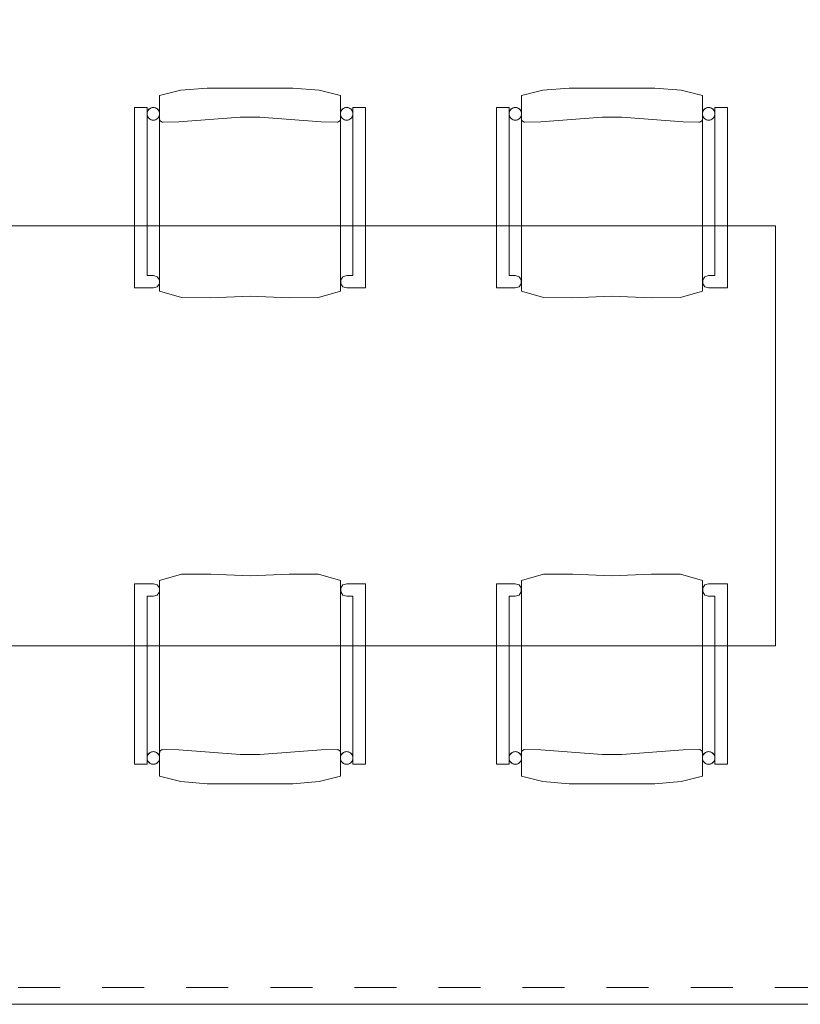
# Model space of a CAD drawing. Header units: centimetres. Extents: x -7.1 to 26.5, y -14.7 to 18.1.
# Tile 3 of 186: x 3.3 to 5.1, y -6.7 to -4.3. Entities that reach past the tile are written whole.
import ezdxf

# ---------------------------------------------------------------- set-up
doc = ezdxf.new("R2010")
doc.units = ezdxf.units.CM
doc.header["$LTSCALE"] = 10
doc.linetypes.add('AUSGEZOGEN', pattern=[0])
doc.linetypes.add('STRICHLINIE_S4', pattern=[0.0055, 0.0035, -0.001, 0, -0.001])
for name, color, linetype in [('XR$1$030 Chapes', 7, 'Continuous'), ('XR$1$065 Mobilier installé', 7, 'Continuous'), ('XR$1$080 Définition des locaux – Contour', 7, 'Continuous'), ('XR$3$035 Dalles', 7, 'Continuous')]:
    doc.layers.add(name, color=color, linetype=linetype)

msp = doc.modelspace()

# ---------------------------------------------------------------- linework, layer by layer
at = {"layer": 'XR$1$030 Chapes', "color": 7, "linetype": 'AUSGEZOGEN', "lineweight": 18, "transparency": 33554687}
msp.add_lwpolyline([(1.9518, -6.6565), (22.9518, -6.6565), (22.9518, -3.8565), (1.9518, -3.8565), (1.9518, -6.6565)], close=True, dxfattribs=at)
at = {"layer": 'XR$1$065 Mobilier installé', "color": 8, "linetype": 'AUSGEZOGEN', "lineweight": 13, "transparency": 33554687}
for p, q in [((3.6387, -4.481), (3.5884, -4.4936)), ((3.5884, -4.4936), (3.5884, -4.9594)), ((3.7014, -4.4759), (3.6387, -4.481)), ((3.8034, -4.4759), (3.7014, -4.4759)), ((3.9055, -4.4759), (3.8034, -4.4759)), ((3.9681, -4.481), (3.9055, -4.4759)), ((4.0184, -4.4936), (3.9681, -4.481)), ((4.0184, -4.9594), (4.0184, -4.4936)), ((4.4496, -4.4936), (4.4999, -4.481)), ((4.4496, -4.9594), (4.4496, -4.4936)), ((4.4999, -4.481), (4.5626, -4.4759)), ((4.5626, -4.4759), (4.6646, -4.4759)), ((4.6646, -4.4759), (4.7667, -4.4759)), ((4.7667, -4.4759), (4.8293, -4.481)), ((4.8293, -4.481), (4.8796, -4.4936)), ((4.8796, -4.4936), (4.8796, -4.9594)), ((3.5584, -4.5222), (3.5284, -4.5222)), ((3.5284, -4.5222), (3.5284, -4.9515)), ((3.5584, -4.922), (3.5584, -4.5222)), ((4.0784, -4.5222), (4.0484, -4.5222)), ((4.0484, -4.5222), (4.0484, -4.922)), ((4.0784, -4.9515), (4.0784, -4.5222)), ((4.3896, -4.9515), (4.3896, -4.5222)), ((4.3896, -4.5222), (4.4196, -4.5222)), ((4.4196, -4.5222), (4.4196, -4.922)), ((4.9096, -4.922), (4.9096, -4.5222)), ((4.9096, -4.5222), (4.9396, -4.5222)), ((4.9396, -4.5222), (4.9396, -4.9515)), ((3.7799, -4.5452), (3.6344, -4.5562)), ((3.8269, -4.5452), (3.7799, -4.5452)), ((3.9724, -4.5562), (3.8269, -4.5452)), ((4.4956, -4.5562), (4.6411, -4.5452)), ((4.6411, -4.5452), (4.6881, -4.5452)), ((4.6881, -4.5452), (4.8336, -4.5562)), ((3.5887, -4.5513), (3.5884, -4.5499)), ((3.5892, -4.5526), (3.5887, -4.5513)), ((3.5899, -4.5538), (3.5892, -4.5526)), ((3.5908, -4.5549), (3.5899, -4.5538)), ((3.5918, -4.5558), (3.5908, -4.5549)), ((3.593, -4.5565), (3.5918, -4.5558)), ((3.5944, -4.5569), (3.593, -4.5565)), ((3.5957, -4.5572), (3.5944, -4.5569)), ((3.5964, -4.5572), (3.5957, -4.5572)), ((3.6344, -4.5562), (3.5964, -4.5572)), ((4.0104, -4.5572), (3.9724, -4.5562)), ((4.0111, -4.5572), (4.0104, -4.5572)), ((4.0125, -4.5569), (4.0111, -4.5572)), ((4.0138, -4.5565), (4.0125, -4.5569)), ((4.015, -4.5558), (4.0138, -4.5565)), ((4.0161, -4.5549), (4.015, -4.5558)), ((4.017, -4.5538), (4.0161, -4.5549)), ((4.0177, -4.5526), (4.017, -4.5538)), ((4.4504, -4.5526), (4.4511, -4.5538)), ((4.4511, -4.5538), (4.452, -4.5549)), ((4.452, -4.5549), (4.453, -4.5558)), ((4.453, -4.5558), (4.4542, -4.5565)), ((4.4542, -4.5565), (4.4556, -4.5569)), ((4.4556, -4.5569), (4.4569, -4.5572)), ((4.4569, -4.5572), (4.4576, -4.5572)), ((4.4576, -4.5572), (4.4956, -4.5562)), ((4.8336, -4.5562), (4.8716, -4.5572)), ((4.8716, -4.5572), (4.8723, -4.5572)), ((4.8723, -4.5572), (4.8737, -4.5569)), ((4.8737, -4.5569), (4.875, -4.5565)), ((4.875, -4.5565), (4.8762, -4.5558)), ((4.8762, -4.5558), (4.8773, -4.5549)), ((4.8773, -4.5549), (4.8782, -4.5538)), ((4.8782, -4.5538), (4.8789, -4.5526)), ((4.8789, -4.5526), (4.8794, -4.5513)), ((4.8794, -4.5513), (4.8796, -4.5499)), ((2.5534, -4.8037), (5.0534, -4.8037)), ((5.0534, -4.8037), (5.0534, -5.8037)), ((3.5734, -4.922), (3.5584, -4.922)), ((3.5823, -4.9249), (3.5734, -4.922)), ((3.5877, -4.9324), (3.5823, -4.9249)), ((3.5823, -4.9492), (3.5877, -4.9417)), ((3.5877, -4.9417), (3.5877, -4.9324)), ((4.0246, -4.9249), (4.0192, -4.9324)), ((4.0192, -4.9324), (4.0192, -4.9417)), ((4.0192, -4.9417), (4.0246, -4.9492)), ((4.0334, -4.922), (4.0246, -4.9249)), ((4.0484, -4.922), (4.0334, -4.922)), ((4.4196, -4.922), (4.4346, -4.922)), ((4.4346, -4.922), (4.4435, -4.9249)), ((4.4435, -4.9249), (4.4489, -4.9324)), ((4.4489, -4.9417), (4.4435, -4.9492)), ((4.4489, -4.9324), (4.4489, -4.9417)), ((4.8804, -4.9324), (4.8858, -4.9249)), ((4.8804, -4.9417), (4.8804, -4.9324)), ((4.8858, -4.9492), (4.8804, -4.9417)), ((4.8858, -4.9249), (4.8946, -4.922)), ((4.8946, -4.922), (4.9096, -4.922)), ((3.5284, -4.9515), (3.5734, -4.9515)), ((3.5734, -4.9515), (3.5823, -4.9492)), ((3.5884, -4.9594), (3.6404, -4.9747)), ((3.9665, -4.9747), (4.0184, -4.9594)), ((4.0246, -4.9492), (4.0334, -4.9515)), ((4.0334, -4.9515), (4.0784, -4.9515)), ((4.4346, -4.9515), (4.3896, -4.9515)), ((4.4435, -4.9492), (4.4346, -4.9515)), ((4.5016, -4.9747), (4.4496, -4.9594)), ((4.8796, -4.9594), (4.8277, -4.9747)), ((4.8946, -4.9515), (4.8858, -4.9492)), ((4.9396, -4.9515), (4.8946, -4.9515)), ((3.6404, -4.9747), (3.7105, -4.975)), ((3.7105, -4.975), (3.8034, -4.9708)), ((3.8034, -4.9708), (3.8964, -4.975)), ((3.8964, -4.975), (3.9665, -4.9747)), ((4.5717, -4.975), (4.5016, -4.9747)), ((4.6646, -4.9708), (4.5717, -4.975)), ((4.7576, -4.975), (4.6646, -4.9708)), ((4.8277, -4.9747), (4.7576, -4.975)), ((3.5884, -5.648), (3.6404, -5.6327)), ((3.6404, -5.6327), (3.7105, -5.6324)), ((3.7105, -5.6324), (3.8034, -5.6366)), ((3.8034, -5.6366), (3.8964, -5.6324)), ((3.8964, -5.6324), (3.9665, -5.6327)), ((3.9665, -5.6327), (4.0184, -5.648)), ((4.5016, -5.6327), (4.4496, -5.648)), ((4.5717, -5.6324), (4.5016, -5.6327)), ((4.6646, -5.6366), (4.5717, -5.6324)), ((4.7576, -5.6324), (4.6646, -5.6366)), ((4.8277, -5.6327), (4.7576, -5.6324)), ((4.8796, -5.648), (4.8277, -5.6327)), ((3.5284, -5.6559), (3.5734, -5.6559)), ((3.5284, -6.0852), (3.5284, -5.6559)), ((3.5734, -5.6559), (3.5823, -5.6582)), ((3.5823, -5.6582), (3.5877, -5.6657)), ((3.5877, -5.6657), (3.5877, -5.675)), ((3.5884, -6.1138), (3.5884, -5.648)), ((4.0184, -5.648), (4.0184, -6.1138)), ((4.0192, -5.6657), (4.0246, -5.6582)), ((4.0192, -5.675), (4.0192, -5.6657)), ((4.0246, -5.6582), (4.0334, -5.6559)), ((4.0334, -5.6559), (4.0784, -5.6559)), ((4.0784, -5.6559), (4.0784, -6.0852)), ((4.4346, -5.6559), (4.3896, -5.6559)), ((4.3896, -5.6559), (4.3896, -6.0852)), ((4.4435, -5.6582), (4.4346, -5.6559)), ((4.4489, -5.6657), (4.4435, -5.6582)), ((4.4489, -5.675), (4.4489, -5.6657)), ((4.4496, -5.648), (4.4496, -6.1138)), ((4.8796, -6.1138), (4.8796, -5.648)), ((4.8858, -5.6582), (4.8804, -5.6657)), ((4.8804, -5.6657), (4.8804, -5.675)), ((4.8946, -5.6559), (4.8858, -5.6582)), ((4.9396, -5.6559), (4.8946, -5.6559)), ((4.9396, -6.0852), (4.9396, -5.6559)), ((3.5734, -5.6854), (3.5584, -5.6854)), ((3.5584, -5.6854), (3.5584, -6.0852)), ((3.5823, -5.6825), (3.5734, -5.6854)), ((3.5877, -5.675), (3.5823, -5.6825)), ((4.0246, -5.6825), (4.0192, -5.675)), ((4.0334, -5.6854), (4.0246, -5.6825)), ((4.0484, -5.6854), (4.0334, -5.6854)), ((4.0484, -6.0852), (4.0484, -5.6854)), ((4.4196, -5.6854), (4.4346, -5.6854)), ((4.4196, -6.0852), (4.4196, -5.6854)), ((4.4346, -5.6854), (4.4435, -5.6825)), ((4.4435, -5.6825), (4.4489, -5.675)), ((4.8804, -5.675), (4.8858, -5.6825)), ((4.8858, -5.6825), (4.8946, -5.6854)), ((4.8946, -5.6854), (4.9096, -5.6854)), ((4.9096, -5.6854), (4.9096, -6.0852)), ((5.0534, -5.8037), (2.5534, -5.8037)), ((3.5887, -6.0561), (3.5884, -6.0575)), ((3.5892, -6.0548), (3.5887, -6.0561)), ((3.5899, -6.0536), (3.5892, -6.0548)), ((3.5908, -6.0525), (3.5899, -6.0536)), ((3.5918, -6.0516), (3.5908, -6.0525)), ((3.593, -6.0509), (3.5918, -6.0516)), ((3.5944, -6.0505), (3.593, -6.0509)), ((3.5957, -6.0502), (3.5944, -6.0505)), ((3.5964, -6.0502), (3.5957, -6.0502)), ((3.6344, -6.0512), (3.5964, -6.0502)), ((3.7799, -6.0622), (3.6344, -6.0512)), ((3.8269, -6.0622), (3.7799, -6.0622)), ((3.9724, -6.0512), (3.8269, -6.0622)), ((4.0104, -6.0502), (3.9724, -6.0512)), ((4.0111, -6.0502), (4.0104, -6.0502)), ((4.0125, -6.0505), (4.0111, -6.0502)), ((4.0138, -6.0509), (4.0125, -6.0505)), ((4.015, -6.0516), (4.0138, -6.0509)), ((4.0161, -6.0525), (4.015, -6.0516)), ((4.017, -6.0536), (4.0161, -6.0525)), ((4.0177, -6.0548), (4.017, -6.0536)), ((4.4504, -6.0548), (4.4511, -6.0536)), ((4.4511, -6.0536), (4.452, -6.0525)), ((4.452, -6.0525), (4.453, -6.0516)), ((4.453, -6.0516), (4.4542, -6.0509)), ((4.4542, -6.0509), (4.4556, -6.0505)), ((4.4556, -6.0505), (4.4569, -6.0502)), ((4.4569, -6.0502), (4.4576, -6.0502)), ((4.4576, -6.0502), (4.4956, -6.0512)), ((4.4956, -6.0512), (4.6411, -6.0622)), ((4.6411, -6.0622), (4.6881, -6.0622)), ((4.6881, -6.0622), (4.8336, -6.0512)), ((4.8336, -6.0512), (4.8716, -6.0502)), ((4.8716, -6.0502), (4.8723, -6.0502)), ((4.8723, -6.0502), (4.8737, -6.0505)), ((4.8737, -6.0505), (4.875, -6.0509)), ((4.875, -6.0509), (4.8762, -6.0516)), ((4.8762, -6.0516), (4.8773, -6.0525)), ((4.8773, -6.0525), (4.8782, -6.0536)), ((4.8782, -6.0536), (4.8789, -6.0548)), ((4.8789, -6.0548), (4.8794, -6.0561)), ((4.8794, -6.0561), (4.8796, -6.0575)), ((3.5584, -6.0852), (3.5284, -6.0852)), ((4.0784, -6.0852), (4.0484, -6.0852)), ((4.3896, -6.0852), (4.4196, -6.0852)), ((4.9096, -6.0852), (4.9396, -6.0852)), ((3.6387, -6.1264), (3.5884, -6.1138)), ((4.0184, -6.1138), (3.9681, -6.1264)), ((4.4496, -6.1138), (4.4999, -6.1264)), ((4.8293, -6.1264), (4.8796, -6.1138)), ((3.7014, -6.1315), (3.6387, -6.1264)), ((3.8034, -6.1315), (3.7014, -6.1315)), ((3.9055, -6.1315), (3.8034, -6.1315)), ((3.9681, -6.1264), (3.9055, -6.1315)), ((4.4999, -6.1264), (4.5626, -6.1315)), ((4.5626, -6.1315), (4.6646, -6.1315)), ((4.6646, -6.1315), (4.7667, -6.1315)), ((4.7667, -6.1315), (4.8293, -6.1264))]:
    msp.add_line(p, q, dxfattribs=at)
for points in [[(3.5884, -4.9594), (3.6404, -4.9747), (3.7105, -4.975), (3.8034, -4.9708), (3.8964, -4.975), (3.9665, -4.9747), (4.0184, -4.9594), (4.0184, -4.4936), (3.9681, -4.481), (3.9055, -4.4759), (3.8034, -4.4759), (3.7014, -4.4759), (3.6387, -4.481), (3.5884, -4.4936), (3.5884, -4.9594)], [(4.8796, -4.9594), (4.8277, -4.9747), (4.7576, -4.975), (4.6646, -4.9708), (4.5717, -4.975), (4.5016, -4.9747), (4.4496, -4.9594), (4.4496, -4.4936), (4.4999, -4.481), (4.5626, -4.4759), (4.6646, -4.4759), (4.7667, -4.4759), (4.8293, -4.481), (4.8796, -4.4936), (4.8796, -4.9594)], [(3.5284, -4.9515), (3.5734, -4.9515), (3.5823, -4.9492), (3.5877, -4.9417), (3.5877, -4.9324), (3.5823, -4.9249), (3.5734, -4.922), (3.5584, -4.922), (3.5584, -4.5222), (3.5284, -4.5222), (3.5284, -4.9515)], [(3.5734, -4.5222), (3.5708, -4.5224), (3.5683, -4.5231), (3.5659, -4.5242), (3.5638, -4.5257), (3.562, -4.5276), (3.5605, -4.5297), (3.5593, -4.5321), (3.5587, -4.5346), (3.5584, -4.5372), (3.5587, -4.5398), (3.5593, -4.5423), (3.5605, -4.5447), (3.562, -4.5468), (3.5638, -4.5487), (3.5659, -4.5502), (3.5683, -4.5513), (3.5708, -4.552), (3.5734, -4.5522), (3.576, -4.552), (3.5786, -4.5513), (3.5809, -4.5502), (3.5831, -4.5487), (3.5849, -4.5468), (3.5864, -4.5447), (3.5875, -4.5423), (3.5882, -4.5398), (3.5884, -4.5372), (3.5882, -4.5346), (3.5875, -4.5321), (3.5864, -4.5297), (3.5849, -4.5276), (3.5831, -4.5257), (3.5809, -4.5242), (3.5786, -4.5231), (3.576, -4.5224), (3.5734, -4.5222)], [(4.0334, -4.5222), (4.0308, -4.5224), (4.0283, -4.5231), (4.0259, -4.5242), (4.0238, -4.5257), (4.022, -4.5276), (4.0205, -4.5297), (4.0193, -4.5321), (4.0187, -4.5346), (4.0184, -4.5372), (4.0187, -4.5398), (4.0193, -4.5423), (4.0205, -4.5447), (4.022, -4.5468), (4.0238, -4.5487), (4.0259, -4.5502), (4.0283, -4.5513), (4.0308, -4.552), (4.0334, -4.5522), (4.036, -4.552), (4.0386, -4.5513), (4.0409, -4.5502), (4.0431, -4.5487), (4.0449, -4.5468), (4.0464, -4.5447), (4.0475, -4.5423), (4.0482, -4.5398), (4.0484, -4.5372), (4.0482, -4.5346), (4.0475, -4.5321), (4.0464, -4.5297), (4.0449, -4.5276), (4.0431, -4.5257), (4.0409, -4.5242), (4.0386, -4.5231), (4.036, -4.5224), (4.0334, -4.5222)], [(4.0484, -4.922), (4.0334, -4.922), (4.0246, -4.9249), (4.0192, -4.9324), (4.0192, -4.9417), (4.0246, -4.9492), (4.0334, -4.9515), (4.0784, -4.9515), (4.0784, -4.5222), (4.0484, -4.5222), (4.0484, -4.922)], [(4.4196, -4.922), (4.4346, -4.922), (4.4435, -4.9249), (4.4489, -4.9324), (4.4489, -4.9417), (4.4435, -4.9492), (4.4346, -4.9515), (4.3896, -4.9515), (4.3896, -4.5222), (4.4196, -4.5222), (4.4196, -4.922)], [(4.4346, -4.5222), (4.4372, -4.5224), (4.4398, -4.5231), (4.4421, -4.5242), (4.4443, -4.5257), (4.4461, -4.5276), (4.4476, -4.5297), (4.4487, -4.5321), (4.4494, -4.5346), (4.4496, -4.5372), (4.4494, -4.5398), (4.4487, -4.5423), (4.4476, -4.5447), (4.4461, -4.5468), (4.4443, -4.5487), (4.4421, -4.5502), (4.4398, -4.5513), (4.4372, -4.552), (4.4346, -4.5522), (4.432, -4.552), (4.4295, -4.5513), (4.4271, -4.5502), (4.425, -4.5487), (4.4231, -4.5468), (4.4216, -4.5447), (4.4205, -4.5423), (4.4199, -4.5398), (4.4196, -4.5372), (4.4199, -4.5346), (4.4205, -4.5321), (4.4216, -4.5297), (4.4231, -4.5276), (4.425, -4.5257), (4.4271, -4.5242), (4.4295, -4.5231), (4.432, -4.5224), (4.4346, -4.5222)], [(4.8946, -4.5222), (4.8972, -4.5224), (4.8998, -4.5231), (4.9021, -4.5242), (4.9043, -4.5257), (4.9061, -4.5276), (4.9076, -4.5297), (4.9087, -4.5321), (4.9094, -4.5346), (4.9096, -4.5372), (4.9094, -4.5398), (4.9087, -4.5423), (4.9076, -4.5447), (4.9061, -4.5468), (4.9043, -4.5487), (4.9021, -4.5502), (4.8998, -4.5513), (4.8972, -4.552), (4.8946, -4.5522), (4.892, -4.552), (4.8895, -4.5513), (4.8871, -4.5502), (4.885, -4.5487), (4.8831, -4.5468), (4.8816, -4.5447), (4.8805, -4.5423), (4.8799, -4.5398), (4.8796, -4.5372), (4.8799, -4.5346), (4.8805, -4.5321), (4.8816, -4.5297), (4.8831, -4.5276), (4.885, -4.5257), (4.8871, -4.5242), (4.8895, -4.5231), (4.892, -4.5224), (4.8946, -4.5222)], [(4.9396, -4.9515), (4.8946, -4.9515), (4.8858, -4.9492), (4.8804, -4.9417), (4.8804, -4.9324), (4.8858, -4.9249), (4.8946, -4.922), (4.9096, -4.922), (4.9096, -4.5222), (4.9396, -4.5222), (4.9396, -4.9515)], [(3.5884, -5.648), (3.6404, -5.6327), (3.7105, -5.6324), (3.8034, -5.6366), (3.8964, -5.6324), (3.9665, -5.6327), (4.0184, -5.648), (4.0184, -6.1138), (3.9681, -6.1264), (3.9055, -6.1315), (3.8034, -6.1315), (3.7014, -6.1315), (3.6387, -6.1264), (3.5884, -6.1138), (3.5884, -5.648)], [(4.8796, -5.648), (4.8277, -5.6327), (4.7576, -5.6324), (4.6646, -5.6366), (4.5717, -5.6324), (4.5016, -5.6327), (4.4496, -5.648), (4.4496, -6.1138), (4.4999, -6.1264), (4.5626, -6.1315), (4.6646, -6.1315), (4.7667, -6.1315), (4.8293, -6.1264), (4.8796, -6.1138), (4.8796, -5.648)], [(3.5284, -5.6559), (3.5734, -5.6559), (3.5823, -5.6582), (3.5877, -5.6657), (3.5877, -5.675), (3.5823, -5.6825), (3.5734, -5.6854), (3.5584, -5.6854), (3.5584, -6.0852), (3.5284, -6.0852), (3.5284, -5.6559)], [(4.0484, -5.6854), (4.0334, -5.6854), (4.0246, -5.6825), (4.0192, -5.675), (4.0192, -5.6657), (4.0246, -5.6582), (4.0334, -5.6559), (4.0784, -5.6559), (4.0784, -6.0852), (4.0484, -6.0852), (4.0484, -5.6854)], [(4.4196, -5.6854), (4.4346, -5.6854), (4.4435, -5.6825), (4.4489, -5.675), (4.4489, -5.6657), (4.4435, -5.6582), (4.4346, -5.6559), (4.3896, -5.6559), (4.3896, -6.0852), (4.4196, -6.0852), (4.4196, -5.6854)], [(4.9396, -5.6559), (4.8946, -5.6559), (4.8858, -5.6582), (4.8804, -5.6657), (4.8804, -5.675), (4.8858, -5.6825), (4.8946, -5.6854), (4.9096, -5.6854), (4.9096, -6.0852), (4.9396, -6.0852), (4.9396, -5.6559)], [(3.5734, -6.0852), (3.5708, -6.085), (3.5683, -6.0843), (3.5659, -6.0832), (3.5638, -6.0817), (3.562, -6.0798), (3.5605, -6.0777), (3.5593, -6.0753), (3.5587, -6.0728), (3.5584, -6.0702), (3.5587, -6.0676), (3.5593, -6.0651), (3.5605, -6.0627), (3.562, -6.0606), (3.5638, -6.0587), (3.5659, -6.0572), (3.5683, -6.0561), (3.5708, -6.0554), (3.5734, -6.0552), (3.576, -6.0554), (3.5786, -6.0561), (3.5809, -6.0572), (3.5831, -6.0587), (3.5849, -6.0606), (3.5864, -6.0627), (3.5875, -6.0651), (3.5882, -6.0676), (3.5884, -6.0702), (3.5882, -6.0728), (3.5875, -6.0753), (3.5864, -6.0777), (3.5849, -6.0798), (3.5831, -6.0817), (3.5809, -6.0832), (3.5786, -6.0843), (3.576, -6.085), (3.5734, -6.0852)], [(4.0334, -6.0852), (4.0308, -6.085), (4.0283, -6.0843), (4.0259, -6.0832), (4.0238, -6.0817), (4.022, -6.0798), (4.0205, -6.0777), (4.0193, -6.0753), (4.0187, -6.0728), (4.0184, -6.0702), (4.0187, -6.0676), (4.0193, -6.0651), (4.0205, -6.0627), (4.022, -6.0606), (4.0238, -6.0587), (4.0259, -6.0572), (4.0283, -6.0561), (4.0308, -6.0554), (4.0334, -6.0552), (4.036, -6.0554), (4.0386, -6.0561), (4.0409, -6.0572), (4.0431, -6.0587), (4.0449, -6.0606), (4.0464, -6.0627), (4.0475, -6.0651), (4.0482, -6.0676), (4.0484, -6.0702), (4.0482, -6.0728), (4.0475, -6.0753), (4.0464, -6.0777), (4.0449, -6.0798), (4.0431, -6.0817), (4.0409, -6.0832), (4.0386, -6.0843), (4.036, -6.085), (4.0334, -6.0852)], [(4.4346, -6.0852), (4.4372, -6.085), (4.4398, -6.0843), (4.4421, -6.0832), (4.4443, -6.0817), (4.4461, -6.0798), (4.4476, -6.0777), (4.4487, -6.0753), (4.4494, -6.0728), (4.4496, -6.0702), (4.4494, -6.0676), (4.4487, -6.0651), (4.4476, -6.0627), (4.4461, -6.0606), (4.4443, -6.0587), (4.4421, -6.0572), (4.4398, -6.0561), (4.4372, -6.0554), (4.4346, -6.0552), (4.432, -6.0554), (4.4295, -6.0561), (4.4271, -6.0572), (4.425, -6.0587), (4.4231, -6.0606), (4.4216, -6.0627), (4.4205, -6.0651), (4.4199, -6.0676), (4.4196, -6.0702), (4.4199, -6.0728), (4.4205, -6.0753), (4.4216, -6.0777), (4.4231, -6.0798), (4.425, -6.0817), (4.4271, -6.0832), (4.4295, -6.0843), (4.432, -6.085), (4.4346, -6.0852)], [(4.8946, -6.0852), (4.8972, -6.085), (4.8998, -6.0843), (4.9021, -6.0832), (4.9043, -6.0817), (4.9061, -6.0798), (4.9076, -6.0777), (4.9087, -6.0753), (4.9094, -6.0728), (4.9096, -6.0702), (4.9094, -6.0676), (4.9087, -6.0651), (4.9076, -6.0627), (4.9061, -6.0606), (4.9043, -6.0587), (4.9021, -6.0572), (4.8998, -6.0561), (4.8972, -6.0554), (4.8946, -6.0552), (4.892, -6.0554), (4.8895, -6.0561), (4.8871, -6.0572), (4.885, -6.0587), (4.8831, -6.0606), (4.8816, -6.0627), (4.8805, -6.0651), (4.8799, -6.0676), (4.8796, -6.0702), (4.8799, -6.0728), (4.8805, -6.0753), (4.8816, -6.0777), (4.8831, -6.0798), (4.885, -6.0817), (4.8871, -6.0832), (4.8895, -6.0843), (4.892, -6.085), (4.8946, -6.0852)]]:
    msp.add_lwpolyline(points, close=True, dxfattribs=at)
for points in [[(3.5734, -4.5222), (3.5714, -4.5223), (3.5694, -4.5228), (3.5675, -4.5234), (3.5656, -4.5244), (3.564, -4.5256), (3.5625, -4.527), (3.5612, -4.5286), (3.5601, -4.5303), (3.5593, -4.5322), (3.5588, -4.5342), (3.5585, -4.5362), (3.5585, -4.5382), (3.5588, -4.5403), (3.5593, -4.5422), (3.5601, -4.5441), (3.5612, -4.5458), (3.5625, -4.5474), (3.564, -4.5488), (3.5656, -4.55), (3.5675, -4.551), (3.5694, -4.5516), (3.5714, -4.5521), (3.5734, -4.5522)], [(3.5734, -4.5522), (3.5755, -4.5521), (3.5775, -4.5516), (3.5794, -4.551), (3.5812, -4.55), (3.5829, -4.5488), (3.5844, -4.5474), (3.5857, -4.5458), (3.5868, -4.5441), (3.5876, -4.5422), (3.5881, -4.5403), (3.5884, -4.5382), (3.5884, -4.5362), (3.5881, -4.5342), (3.5876, -4.5322), (3.5868, -4.5303), (3.5857, -4.5286), (3.5844, -4.527), (3.5829, -4.5256), (3.5812, -4.5244), (3.5794, -4.5234), (3.5775, -4.5228), (3.5755, -4.5223), (3.5734, -4.5222)], [(4.0334, -4.5222), (4.0314, -4.5223), (4.0294, -4.5228), (4.0275, -4.5234), (4.0256, -4.5244), (4.024, -4.5256), (4.0225, -4.527), (4.0212, -4.5286), (4.0201, -4.5303), (4.0193, -4.5322), (4.0188, -4.5342), (4.0185, -4.5362), (4.0185, -4.5382), (4.0188, -4.5403), (4.0193, -4.5422), (4.0201, -4.5441), (4.0212, -4.5458), (4.0225, -4.5474), (4.024, -4.5488), (4.0256, -4.55), (4.0275, -4.551), (4.0294, -4.5516), (4.0314, -4.5521), (4.0334, -4.5522)], [(4.0334, -4.5522), (4.0355, -4.5521), (4.0375, -4.5516), (4.0394, -4.551), (4.0412, -4.55), (4.0429, -4.5488), (4.0444, -4.5474), (4.0457, -4.5458), (4.0468, -4.5441), (4.0476, -4.5422), (4.0481, -4.5403), (4.0484, -4.5382), (4.0484, -4.5362), (4.0481, -4.5342), (4.0476, -4.5322), (4.0468, -4.5303), (4.0457, -4.5286), (4.0444, -4.527), (4.0429, -4.5256), (4.0412, -4.5244), (4.0394, -4.5234), (4.0375, -4.5228), (4.0355, -4.5223), (4.0334, -4.5222)], [(4.4346, -4.5222), (4.4326, -4.5223), (4.4306, -4.5228), (4.4287, -4.5234), (4.4268, -4.5244), (4.4252, -4.5256), (4.4237, -4.527), (4.4224, -4.5286), (4.4213, -4.5303), (4.4205, -4.5322), (4.4199, -4.5342), (4.4197, -4.5362), (4.4197, -4.5382), (4.4199, -4.5403), (4.4205, -4.5422), (4.4213, -4.5441), (4.4224, -4.5458), (4.4237, -4.5474), (4.4252, -4.5488), (4.4268, -4.55), (4.4287, -4.551), (4.4306, -4.5516), (4.4326, -4.5521), (4.4346, -4.5522)], [(4.4346, -4.5522), (4.4367, -4.5521), (4.4387, -4.5516), (4.4406, -4.551), (4.4424, -4.55), (4.4441, -4.5488), (4.4456, -4.5474), (4.4469, -4.5458), (4.448, -4.5441), (4.4488, -4.5422), (4.4493, -4.5403), (4.4496, -4.5382), (4.4496, -4.5362), (4.4493, -4.5342), (4.4488, -4.5322), (4.448, -4.5303), (4.4469, -4.5286), (4.4456, -4.527), (4.4441, -4.5256), (4.4424, -4.5244), (4.4406, -4.5234), (4.4387, -4.5228), (4.4367, -4.5223), (4.4346, -4.5222)], [(4.8946, -4.5222), (4.8926, -4.5223), (4.8906, -4.5228), (4.8887, -4.5234), (4.8868, -4.5244), (4.8852, -4.5256), (4.8837, -4.527), (4.8824, -4.5286), (4.8813, -4.5303), (4.8805, -4.5322), (4.8799, -4.5342), (4.8797, -4.5362), (4.8797, -4.5382), (4.8799, -4.5403), (4.8805, -4.5422), (4.8813, -4.5441), (4.8824, -4.5458), (4.8837, -4.5474), (4.8852, -4.5488), (4.8868, -4.55), (4.8887, -4.551), (4.8906, -4.5516), (4.8926, -4.5521), (4.8946, -4.5522)], [(4.8946, -4.5522), (4.8967, -4.5521), (4.8987, -4.5516), (4.9006, -4.551), (4.9024, -4.55), (4.9041, -4.5488), (4.9056, -4.5474), (4.9069, -4.5458), (4.908, -4.5441), (4.9088, -4.5422), (4.9093, -4.5403), (4.9096, -4.5382), (4.9096, -4.5362), (4.9093, -4.5342), (4.9088, -4.5322), (4.908, -4.5303), (4.9069, -4.5286), (4.9056, -4.527), (4.9041, -4.5256), (4.9024, -4.5244), (4.9006, -4.5234), (4.8987, -4.5228), (4.8967, -4.5223), (4.8946, -4.5222)], [(3.5734, -6.0552), (3.5714, -6.0554), (3.5694, -6.0558), (3.5675, -6.0565), (3.5656, -6.0574), (3.564, -6.0586), (3.5625, -6.06), (3.5612, -6.0616), (3.5601, -6.0633), (3.5593, -6.0652), (3.5588, -6.0672), (3.5585, -6.0692), (3.5585, -6.0712), (3.5588, -6.0733), (3.5593, -6.0752), (3.5601, -6.0771), (3.5612, -6.0789), (3.5625, -6.0804), (3.564, -6.0818), (3.5656, -6.083), (3.5675, -6.084), (3.5694, -6.0846), (3.5714, -6.0851), (3.5734, -6.0852)], [(3.5734, -6.0852), (3.5755, -6.0851), (3.5775, -6.0846), (3.5794, -6.084), (3.5812, -6.083), (3.5829, -6.0818), (3.5844, -6.0804), (3.5857, -6.0789), (3.5868, -6.0771), (3.5876, -6.0752), (3.5881, -6.0733), (3.5884, -6.0712), (3.5884, -6.0692), (3.5881, -6.0672), (3.5876, -6.0652), (3.5868, -6.0633), (3.5857, -6.0616), (3.5844, -6.06), (3.5829, -6.0586), (3.5812, -6.0574), (3.5794, -6.0565), (3.5775, -6.0558), (3.5755, -6.0554), (3.5734, -6.0552)], [(4.0334, -6.0552), (4.0314, -6.0554), (4.0294, -6.0558), (4.0275, -6.0565), (4.0256, -6.0574), (4.024, -6.0586), (4.0225, -6.06), (4.0212, -6.0616), (4.0201, -6.0633), (4.0193, -6.0652), (4.0188, -6.0672), (4.0185, -6.0692), (4.0185, -6.0712), (4.0188, -6.0733), (4.0193, -6.0752), (4.0201, -6.0771), (4.0212, -6.0789), (4.0225, -6.0804), (4.024, -6.0818), (4.0256, -6.083), (4.0275, -6.084), (4.0294, -6.0846), (4.0314, -6.0851), (4.0334, -6.0852)], [(4.0334, -6.0852), (4.0355, -6.0851), (4.0375, -6.0846), (4.0394, -6.084), (4.0412, -6.083), (4.0429, -6.0818), (4.0444, -6.0804), (4.0457, -6.0789), (4.0468, -6.0771), (4.0476, -6.0752), (4.0481, -6.0733), (4.0484, -6.0712), (4.0484, -6.0692), (4.0481, -6.0672), (4.0476, -6.0652), (4.0468, -6.0633), (4.0457, -6.0616), (4.0444, -6.06), (4.0429, -6.0586), (4.0412, -6.0574), (4.0394, -6.0565), (4.0375, -6.0558), (4.0355, -6.0554), (4.0334, -6.0552)], [(4.4346, -6.0552), (4.4326, -6.0554), (4.4306, -6.0558), (4.4287, -6.0565), (4.4268, -6.0574), (4.4252, -6.0586), (4.4237, -6.06), (4.4224, -6.0616), (4.4213, -6.0633), (4.4205, -6.0652), (4.4199, -6.0672), (4.4197, -6.0692), (4.4197, -6.0712), (4.4199, -6.0733), (4.4205, -6.0752), (4.4213, -6.0771), (4.4224, -6.0789), (4.4237, -6.0804), (4.4252, -6.0818), (4.4268, -6.083), (4.4287, -6.084), (4.4306, -6.0846), (4.4326, -6.0851), (4.4346, -6.0852)], [(4.4346, -6.0852), (4.4367, -6.0851), (4.4387, -6.0846), (4.4406, -6.084), (4.4424, -6.083), (4.4441, -6.0818), (4.4456, -6.0804), (4.4469, -6.0789), (4.448, -6.0771), (4.4488, -6.0752), (4.4493, -6.0733), (4.4496, -6.0712), (4.4496, -6.0692), (4.4493, -6.0672), (4.4488, -6.0652), (4.448, -6.0633), (4.4469, -6.0616), (4.4456, -6.06), (4.4441, -6.0586), (4.4424, -6.0574), (4.4406, -6.0565), (4.4387, -6.0558), (4.4367, -6.0554), (4.4346, -6.0552)], [(4.8946, -6.0552), (4.8926, -6.0554), (4.8906, -6.0558), (4.8887, -6.0565), (4.8868, -6.0574), (4.8852, -6.0586), (4.8837, -6.06), (4.8824, -6.0616), (4.8813, -6.0633), (4.8805, -6.0652), (4.8799, -6.0672), (4.8797, -6.0692), (4.8797, -6.0712), (4.8799, -6.0733), (4.8805, -6.0752), (4.8813, -6.0771), (4.8824, -6.0789), (4.8837, -6.0804), (4.8852, -6.0818), (4.8868, -6.083), (4.8887, -6.084), (4.8906, -6.0846), (4.8926, -6.0851), (4.8946, -6.0852)], [(4.8946, -6.0852), (4.8967, -6.0851), (4.8987, -6.0846), (4.9006, -6.084), (4.9024, -6.083), (4.9041, -6.0818), (4.9056, -6.0804), (4.9069, -6.0789), (4.908, -6.0771), (4.9088, -6.0752), (4.9093, -6.0733), (4.9096, -6.0712), (4.9096, -6.0692), (4.9093, -6.0672), (4.9088, -6.0652), (4.908, -6.0633), (4.9069, -6.0616), (4.9056, -6.06), (4.9041, -6.0586), (4.9024, -6.0574), (4.9006, -6.0565), (4.8987, -6.0558), (4.8967, -6.0554), (4.8946, -6.0552)]]:
    msp.add_lwpolyline(points, dxfattribs=at)
at = {"layer": 'XR$1$080 Définition des locaux – Contour', "color": 8, "linetype": 'AUSGEZOGEN', "lineweight": 13, "transparency": 33554687}
msp.add_lwpolyline([(7.9418, -6.6565), (7.9418, -4.0565), (1.9518, -4.0565), (1.9518, -6.6565), (7.9418, -6.6565)], close=True, dxfattribs=at)
at = {"layer": 'XR$3$035 Dalles', "color": 7, "linetype": 'AUSGEZOGEN', "lineweight": 18, "transparency": 33554687}
for points in [[(10.0118, 11.0035), (1.9918, 11.0535), (1.9918, -3.9165), (1.9918, -6.6565), (22.9418, -6.6565), (22.9418, 11.0535), (14.8918, 11.0535), (14.8918, 6.2735), (13.4518, 6.2735), (11.4518, 6.2735), (10.0118, 6.2735), (10.0118, 11.0035)], [(1.9918, -6.6565), (22.9418, -6.6565), (22.9418, -3.7165), (1.9918, -3.7165), (1.9918, -6.6565)]]:
    msp.add_lwpolyline(points, close=True, dxfattribs=at)
at = {"layer": 'XR$3$035 Dalles', "color": 8, "linetype": 'STRICHLINIE_S4', "lineweight": 18, "transparency": 33554687}
msp.add_lwpolyline([(2.0518, -6.6165), (22.8518, -6.6165), (22.8518, -4.0765), (2.0518, -4.0765), (2.0518, -6.6165)], close=True, dxfattribs=at)

doc.saveas('drawing.dxf')
